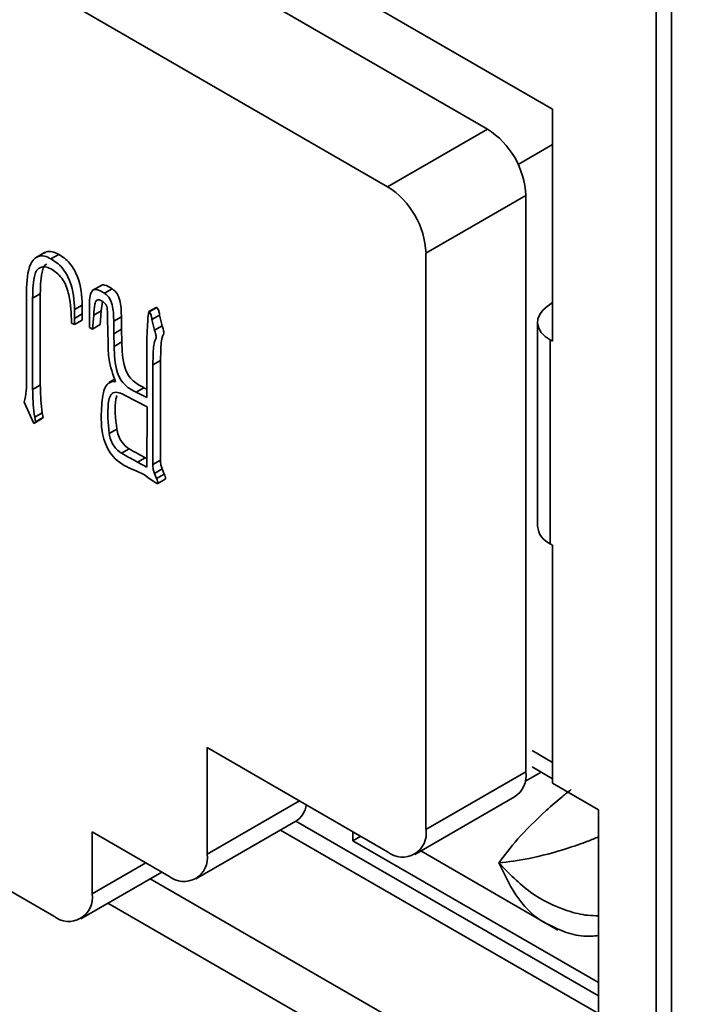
# Model space of a CAD drawing. Header units: millimetres. Extents: x 0 to 420, y 0 to 297.
# Tile 104 of 126: x 331.6 to 332.86, y 118.45 to 120.27. Entities that reach past the tile are written whole.
import ezdxf

# ---------------------------------------------------------------- set-up
doc = ezdxf.new("R2010")
doc.units = ezdxf.units.MM

msp = doc.modelspace()

# ---------------------------------------------------------------- linework, layer by layer
at = {"color": 7, "linetype": 'Continuous', "lineweight": 35}
for p, q in [((332.5769, 120.1007), (330.696, 121.1865)), ((332.4569, 120.0641), (330.8023, 121.0193)), ((332.273, 119.9579), (330.6184, 120.9131)), ((332.7679, 118.1451), (332.7679, 120.3552)), ((332.7679, 120.3552), (332.7679, 118.1505)), ((332.7961, 120.3388), (332.7961, 118.1342)), ((332.5769, 119.6733), (332.5769, 120.1007)), ((332.273, 119.9579), (332.4569, 120.0641)), ((332.5769, 120.0354), (332.5135, 119.9988)), ((332.5276, 119.9416), (332.3437, 119.8355)), ((332.5276, 118.8801), (332.5276, 119.9416)), ((331.6423, 119.8373), (331.6246, 119.8271)), ((331.6528, 119.8251), (331.667, 119.8333)), ((332.3437, 118.774), (332.3437, 119.8355)), ((331.7465, 119.7767), (331.7288, 119.7665)), ((331.7514, 119.7616), (331.7656, 119.7698)), ((331.6077, 119.6012), (331.6077, 119.7652)), ((331.6191, 119.7525), (331.6332, 119.7607)), ((331.6191, 119.7525), (331.6191, 119.5844)), ((331.6332, 119.7607), (331.6332, 119.5925)), ((331.6963, 119.7318), (331.7105, 119.74)), ((331.7105, 119.74), (331.7105, 119.7236)), ((331.7475, 119.7462), (331.7456, 119.7296)), ((331.8476, 119.736), (331.8334, 119.7278)), ((331.834, 119.7275), (331.8481, 119.7357)), ((332.5769, 119.7445), (332.5671, 119.7375)), ((331.6963, 119.7154), (331.696, 119.7039)), ((331.6963, 119.7318), (331.6963, 119.7154)), ((331.6963, 119.7154), (331.7105, 119.7236)), ((331.7105, 119.7236), (331.7101, 119.712)), ((331.7241, 119.6989), (331.7241, 119.7318)), ((331.7315, 119.7214), (331.7294, 119.6958)), ((331.7315, 119.7214), (331.7456, 119.7296)), ((331.7456, 119.7296), (331.7436, 119.704)), ((331.7685, 119.71), (331.7826, 119.7181)), ((331.7826, 119.7181), (331.783, 119.6953)), ((331.8389, 119.7134), (331.853, 119.7216)), ((331.853, 119.7216), (331.8579, 119.7019)), ((331.696, 119.7039), (331.6907, 119.7069)), ((331.696, 119.7039), (331.7101, 119.712)), ((331.7294, 119.6958), (331.7241, 119.6989)), ((331.7294, 119.6958), (331.7436, 119.704)), ((331.7583, 119.6698), (331.7571, 119.7142)), ((331.7685, 119.71), (331.7689, 119.6872)), ((331.8389, 119.7134), (331.8438, 119.6937)), ((331.8438, 119.6937), (331.8579, 119.7019)), ((332.5493, 119.7084), (332.5493, 119.3328)), ((331.7689, 119.6872), (331.783, 119.6953)), ((331.7689, 119.6872), (331.7693, 119.6639)), ((331.783, 119.6953), (331.7835, 119.6721)), ((331.8295, 119.57), (331.8295, 119.6808)), ((331.7693, 119.6639), (331.7835, 119.6721)), ((332.5727, 119.6758), (332.5727, 119.3002)), ((332.5727, 119.6758), (332.5769, 119.6733)), ((331.8405, 119.6298), (331.8546, 119.638)), ((331.8405, 119.6298), (331.8405, 119.4462)), ((331.8546, 119.638), (331.8546, 119.4543)), ((331.6191, 119.5844), (331.6332, 119.5925)), ((331.7703, 119.6035), (331.7601, 119.5977)), ((331.7657, 119.5993), (331.7717, 119.5986)), ((331.8299, 119.5524), (331.7896, 119.5737)), ((331.8096, 119.5796), (331.8237, 119.5878)), ((331.8096, 119.5796), (331.8295, 119.57)), ((331.8237, 119.5878), (331.8295, 119.585)), ((331.6211, 119.5221), (331.6032, 119.5611)), ((331.8295, 119.4417), (331.8299, 119.5524)), ((331.6228, 119.5334), (331.6369, 119.5415)), ((331.6369, 119.5415), (331.6385, 119.5331)), ((331.6211, 119.5221), (331.6353, 119.5302)), ((331.6244, 119.5249), (331.6211, 119.5221)), ((331.6228, 119.5334), (331.6244, 119.5249)), ((331.6244, 119.5249), (331.6385, 119.5331)), ((331.6385, 119.5331), (331.6353, 119.5302)), ((331.7599, 119.5035), (331.7741, 119.5116)), ((331.7827, 119.4669), (331.7968, 119.475)), ((331.8124, 119.4506), (331.8266, 119.4588)), ((331.8124, 119.4506), (331.8295, 119.4417)), ((331.8266, 119.4588), (331.8296, 119.4572)), ((331.8405, 119.4462), (331.8546, 119.4543)), ((331.8254, 119.4272), (331.8096, 119.4349)), ((331.834, 119.4208), (331.8254, 119.4272)), ((331.8433, 119.43), (331.8575, 119.4381)), ((331.8433, 119.43), (331.8474, 119.4206)), ((331.8474, 119.4206), (331.8616, 119.4288)), ((331.8575, 119.4381), (331.8616, 119.4288)), ((331.8426, 119.4149), (331.834, 119.4208)), ((331.8494, 119.4112), (331.8635, 119.4194)), ((332.5769, 119.2977), (332.5727, 119.3002)), ((332.5769, 118.8595), (332.5769, 119.2977)), ((331.9407, 118.925), (332.273, 118.7331)), ((331.9407, 118.729), (331.9407, 118.925)), ((332.5769, 118.8976), (332.5392, 118.9194)), ((332.5769, 118.8677), (332.5392, 118.8895)), ((332.3437, 118.774), (332.5276, 118.8801)), ((332.5557, 118.88), (332.5258, 118.8627)), ((332.6618, 118.8106), (332.5769, 118.8595)), ((332.323, 118.7282), (332.5069, 118.8343)), ((332.6618, 118.435), (332.6618, 118.8106)), ((331.92, 118.6832), (332.1038, 118.7894)), ((332.0759, 118.7732), (332.6618, 118.435)), ((332.6618, 118.4676), (332.1041, 118.7895)), ((331.7286, 118.7698), (331.87, 118.6882)), ((331.7286, 118.6555), (331.7286, 118.7698)), ((332.2092, 118.77), (332.2092, 118.7534)), ((332.2092, 118.7534), (332.2236, 118.7617)), ((332.2092, 118.7534), (332.6618, 118.4921)), ((332.3342, 118.7346), (332.5865, 118.589)), ((331.5164, 118.6963), (331.6579, 118.6147)), ((331.7079, 118.6097), (331.8569, 118.6958)), ((331.8354, 118.6834), (332.7679, 118.1451)), ((331.7578, 118.6386), (333.5472, 117.6056))]:
    msp.add_line(p, q, dxfattribs=at)
at = {"color": 8, "linetype": 'Continuous', "lineweight": 35}
for p, q in [((331.9407, 118.729), (332.1104, 118.827)), ((331.7286, 118.6555), (331.8276, 118.7127))]:
    msp.add_line(p, q, dxfattribs=at)
at = {"color": 7, "linetype": 'Continuous', "lineweight": 35, "flags": 128}
msp.add_lwpolyline([(332.5671, 119.7375), (332.559, 119.7305), (332.5532, 119.7227), (332.55, 119.7145), (332.5494, 119.706), (332.5515, 119.6976), (332.5562, 119.6896), (332.5634, 119.6823), (332.5727, 119.6758)], dxfattribs=at)
at = {"color": 7, "linetype": 'Continuous', "lineweight": 35}
for centre, radius, start, end in [((332.3741, 119.9346), 0.1537, 2.6055, 57.3945), ((332.1902, 119.8285), 0.1537, 2.6055, 57.3945), ((332.588, 119.3359), 0.0388, 184.4878, 246.8323), ((332.4823, 118.873), 0.0459, 302.453, 8.8594), ((332.0818, 118.8247), 0.0416, 301.9679, 353.0777), ((332.3006, 118.767), 0.0437, 230.7966, 9.2141), ((331.8976, 118.722), 0.0437, 230.7958, 9.2142), ((331.6855, 118.6485), 0.0437, 230.797, 9.2138)]:
    msp.add_arc(centre, radius, start, end, dxfattribs=at)
for points, knots in [([(331.6077, 119.7652), (331.6084, 119.7838), (331.6094, 119.8071), (331.6213, 119.8249), (331.6297, 119.8305), (331.6406, 119.8311), (331.6488, 119.8271), (331.6528, 119.8251)], [0, 0, 0, 0, 0.499221, 0.624658, 0.749691, 0.874964, 1, 1, 1, 1]), ([(331.6408, 119.8357), (331.6419, 119.8365), (331.6457, 119.8392), (331.6548, 119.8392), (331.6629, 119.8352), (331.667, 119.8333)], [0, 0, 0, 0, 0.1688293, 0.5848083, 1, 1, 1, 1]), ([(331.6528, 119.8251), (331.6599, 119.8205), (331.6706, 119.8136), (331.6817, 119.7969), (331.6941, 119.7702), (331.6954, 119.7489), (331.6963, 119.7318)], [0, 0, 0, 0, 0.249127, 0.374909, 0.500932, 1, 1, 1, 1]), ([(331.667, 119.8333), (331.6741, 119.8287), (331.6848, 119.8217), (331.6958, 119.805), (331.7083, 119.7784), (331.7095, 119.7571), (331.7105, 119.74)], [0, 0, 0, 0, 0.249127, 0.374909, 0.500932, 1, 1, 1, 1]), ([(331.6549, 119.8056), (331.6514, 119.8074), (331.6444, 119.8109), (331.6353, 119.8101), (331.6274, 119.8066), (331.6195, 119.7885), (331.6193, 119.7685), (331.6191, 119.7525)], [0, 0, 0, 0, 0.124731, 0.24994, 0.374782, 0.499697, 1, 1, 1, 1]), ([(331.6455, 119.8156), (331.6443, 119.8151), (331.6405, 119.8135), (331.6341, 119.796), (331.6336, 119.7764), (331.6332, 119.7607)], [0, 0, 0, 0, 0.0813124, 0.2648605, 1, 1, 1, 1]), ([(331.6907, 119.7069), (331.6901, 119.7239), (331.6893, 119.7451), (331.6822, 119.7727), (331.6755, 119.7867), (331.6655, 119.7979), (331.6584, 119.803), (331.6549, 119.8056)], [0, 0, 0, 0, 0.500111, 0.625432, 0.749735, 0.874944, 1, 1, 1, 1]), ([(331.7448, 119.7756), (331.7449, 119.7757), (331.7463, 119.7774), (331.7536, 119.7772), (331.7608, 119.7728), (331.7656, 119.7698)], [0, 0, 0, 0, 0.025605, 0.350678, 1, 1, 1, 1]), ([(331.7656, 119.7698), (331.7674, 119.7684), (331.7711, 119.7657), (331.7776, 119.7572), (331.7821, 119.7397), (331.7824, 119.7268), (331.7826, 119.7181)], [0, 0, 0, 0, 0.1250671, 0.2497898, 0.4985935, 1, 1, 1, 1]), ([(331.7241, 119.7318), (331.7236, 119.7436), (331.7229, 119.7584), (331.7306, 119.7685), (331.7391, 119.7695), (331.7465, 119.7648), (331.7514, 119.7616)], [0, 0, 0, 0, 0.50039, 0.62527, 0.750286, 1, 1, 1, 1]), ([(331.7514, 119.7616), (331.7533, 119.7603), (331.757, 119.7576), (331.7634, 119.749), (331.768, 119.7315), (331.7683, 119.7186), (331.7685, 119.71)], [0, 0, 0, 0, 0.1250671, 0.2497898, 0.4985935, 1, 1, 1, 1]), ([(331.7457, 119.7475), (331.7441, 119.7485), (331.741, 119.7505), (331.7356, 119.7492), (331.7326, 119.7383), (331.7319, 119.7282), (331.7315, 119.7214)], [0, 0, 0, 0, 0.125041, 0.249455, 0.498519, 1, 1, 1, 1]), ([(331.7571, 119.7142), (331.757, 119.7201), (331.7568, 119.7275), (331.756, 119.7369), (331.7525, 119.7439), (331.7484, 119.7461), (331.7457, 119.7475)], [0, 0, 0, 0, 0.501192, 0.628132, 0.750633, 1, 1, 1, 1]), ([(331.8481, 119.7357), (331.849, 119.7345), (331.8507, 119.7321), (331.8521, 119.7271), (331.8527, 119.7237), (331.853, 119.7216)], [0, 0, 0, 0, 0.274086, 0.556861, 1, 1, 1, 1]), ([(331.8295, 119.6808), (331.83, 119.6889), (331.8307, 119.7011), (331.8313, 119.7154), (331.832, 119.7222), (331.8326, 119.7255), (331.833, 119.727), (331.8332, 119.7277), (331.8335, 119.7279), (331.8337, 119.7278), (331.8339, 119.7277), (331.834, 119.7275)], [0, 0, 0, 0, 0.49973, 0.74966, 0.87428, 0.937176, 0.96776, 0.984905, 0.98848, 0.991908, 1, 1, 1, 1]), ([(331.834, 119.7275), (331.8348, 119.7263), (331.8366, 119.7239), (331.838, 119.7189), (331.8385, 119.7155), (331.8389, 119.7134)], [0, 0, 0, 0, 0.274086, 0.556861, 1, 1, 1, 1]), ([(331.8579, 119.7019), (331.8586, 119.6992), (331.8596, 119.6955), (331.8607, 119.6908), (331.8613, 119.6867), (331.859, 119.6842), (331.857, 119.6774), (331.8552, 119.6672), (331.8551, 119.6525), (331.8548, 119.6428), (331.8546, 119.638)], [0, 0, 0, 0, 0.106733, 0.148559, 0.190085, 0.27407, 0.339997, 0.559709, 0.779852, 1, 1, 1, 1]), ([(331.8438, 119.6937), (331.8445, 119.6911), (331.8454, 119.6874), (331.8466, 119.6827), (331.8471, 119.6785), (331.8448, 119.6761), (331.8429, 119.6693), (331.8411, 119.6591), (331.841, 119.6443), (331.8407, 119.6347), (331.8405, 119.6298)], [0, 0, 0, 0, 0.106733, 0.148559, 0.190085, 0.27407, 0.339997, 0.559709, 0.779852, 1, 1, 1, 1]), ([(331.7717, 119.5986), (331.7668, 119.6126), (331.758, 119.6377), (331.7582, 119.6599), (331.7583, 119.6698)], [0, 0, 0, 0, 0.556042, 1, 1, 1, 1]), ([(331.7693, 119.6639), (331.7696, 119.6482), (331.7698, 119.6285), (331.7805, 119.6023), (331.7929, 119.5883), (331.8029, 119.5831), (331.8096, 119.5796)], [0, 0, 0, 0, 0.499757, 0.624968, 0.749523, 1, 1, 1, 1]), ([(331.7835, 119.6721), (331.7837, 119.6564), (331.784, 119.6367), (331.7946, 119.6104), (331.8071, 119.5965), (331.8171, 119.5913), (331.8237, 119.5878)], [0, 0, 0, 0, 0.499757, 0.624968, 0.749523, 1, 1, 1, 1]), ([(331.6032, 119.5611), (331.605, 119.5679), (331.6081, 119.5801), (331.6078, 119.5948), (331.6077, 119.6012)], [0, 0, 0, 0, 0.558957, 1, 1, 1, 1]), ([(331.6332, 119.5925), (331.6334, 119.5832), (331.6337, 119.5667), (331.6359, 119.5492), (331.6369, 119.5415)], [0, 0, 0, 0, 0.560138, 1, 1, 1, 1]), ([(331.7457, 119.5451), (331.7464, 119.5582), (331.7473, 119.5765), (331.7554, 119.5945), (331.7623, 119.5977), (331.7657, 119.5993)], [0, 0, 0, 0, 0.560736, 0.782089, 1, 1, 1, 1]), ([(331.6191, 119.5844), (331.6192, 119.5751), (331.6196, 119.5585), (331.6218, 119.5411), (331.6228, 119.5334)], [0, 0, 0, 0, 0.560138, 1, 1, 1, 1]), ([(331.7896, 119.5737), (331.7857, 119.5757), (331.7778, 119.5795), (331.7668, 119.5796), (331.7605, 119.5711), (331.756, 119.5468), (331.7582, 119.5227), (331.7599, 119.5035)], [0, 0, 0, 0, 0.12539, 0.250175, 0.374476, 0.499852, 1, 1, 1, 1]), ([(331.774, 119.5733), (331.7735, 119.5712), (331.7692, 119.5537), (331.7718, 119.5313), (331.7741, 119.5116)], [0, 0, 0, 0, 0.119315, 1, 1, 1, 1]), ([(331.8096, 119.4349), (331.7977, 119.4395), (331.7812, 119.4458), (331.7614, 119.4671), (331.7449, 119.5004), (331.7453, 119.5255), (331.7457, 119.5451)], [0, 0, 0, 0, 0.314879, 0.437896, 0.560944, 1, 1, 1, 1]), ([(331.7599, 119.5035), (331.7608, 119.4995), (331.7626, 119.4917), (331.7696, 119.4769), (331.7777, 119.4707), (331.7827, 119.4669)], [0, 0, 0, 0, 0.281801, 0.561527, 1, 1, 1, 1]), ([(331.7741, 119.5116), (331.775, 119.5077), (331.7767, 119.4999), (331.7837, 119.4851), (331.7919, 119.4788), (331.7968, 119.475)], [0, 0, 0, 0, 0.281801, 0.561527, 1, 1, 1, 1]), ([(331.7827, 119.4669), (331.7883, 119.4638), (331.7982, 119.4583), (331.8081, 119.453), (331.8124, 119.4506)], [0, 0, 0, 0, 0.5599886, 1, 1, 1, 1]), ([(331.7968, 119.475), (331.8024, 119.472), (331.8123, 119.4665), (331.8222, 119.4611), (331.8266, 119.4588)], [0, 0, 0, 0, 0.5599886, 1, 1, 1, 1]), ([(331.8405, 119.4462), (331.8406, 119.4433), (331.8408, 119.4381), (331.8425, 119.4325), (331.8433, 119.43)], [0, 0, 0, 0, 0.560577, 1, 1, 1, 1]), ([(331.8546, 119.4543), (331.8547, 119.4514), (331.8549, 119.4463), (331.8567, 119.4406), (331.8575, 119.4381)], [0, 0, 0, 0, 0.560577, 1, 1, 1, 1]), ([(331.8616, 119.4288), (331.8622, 119.4272), (331.8632, 119.4247), (331.8638, 119.4219), (331.8639, 119.4204), (331.8639, 119.4196), (331.8636, 119.4195), (331.8635, 119.4195)], [0, 0, 0, 0, 0.4761699, 0.7406503, 0.8480353, 0.950845, 1, 1, 1, 1]), ([(331.8474, 119.4206), (331.8481, 119.419), (331.849, 119.4165), (331.8496, 119.4137), (331.8498, 119.4122), (331.8497, 119.4113), (331.8489, 119.411), (331.8477, 119.4114), (331.8456, 119.4126), (331.8438, 119.414), (331.8426, 119.4149)], [0, 0, 0, 0, 0.2501246, 0.389052, 0.4454597, 0.499464, 0.5624155, 0.6249316, 0.7505885, 1, 1, 1, 1]), ([(332.5652, 118.6013), (332.5758, 118.5959), (332.5976, 118.5849), (332.6309, 118.5762), (332.6527, 118.578), (332.6618, 118.5788)], [0, 0, 0, 0, 0.356924, 0.732295, 1, 1, 1, 1])]:
    msp.add_open_spline(points, degree=3, knots=knots, dxfattribs=at)
at = {"color": 8, "linetype": 'Continuous', "lineweight": 35}
for points, knots in [([(332.6114, 118.8478), (332.6057, 118.8434), (332.5898, 118.8311), (332.5545, 118.8), (332.5101, 118.756), (332.4885, 118.7268), (332.4779, 118.7126)], [0, 0, 0, 0, 0.099466, 0.277978, 0.647372, 1, 1, 1, 1]), ([(332.4779, 118.7126), (332.4956, 118.7146), (332.5316, 118.7186), (332.592, 118.7351), (332.6365, 118.7502), (332.6551, 118.7578), (332.6618, 118.7605)], [0, 0, 0, 0, 0.352636, 0.722039, 0.900576, 1, 1, 1, 1]), ([(332.4779, 118.7126), (332.489, 118.6895), (332.5109, 118.6441), (332.5461, 118.6102), (332.5652, 118.6013), (332.5652, 118.6013)], [0, 0, 0, 0, 0.508269, 0.9999, 1, 1, 1, 1]), ([(332.6618, 118.6153), (332.6551, 118.6154), (332.6365, 118.6155), (332.593, 118.6266), (332.5326, 118.6557), (332.4964, 118.6934), (332.4779, 118.7126)], [0, 0, 0, 0, 0.099437, 0.277952, 0.632969, 1, 1, 1, 1])]:
    msp.add_open_spline(points, degree=3, knots=knots, dxfattribs=at)

doc.saveas('drawing.dxf')
